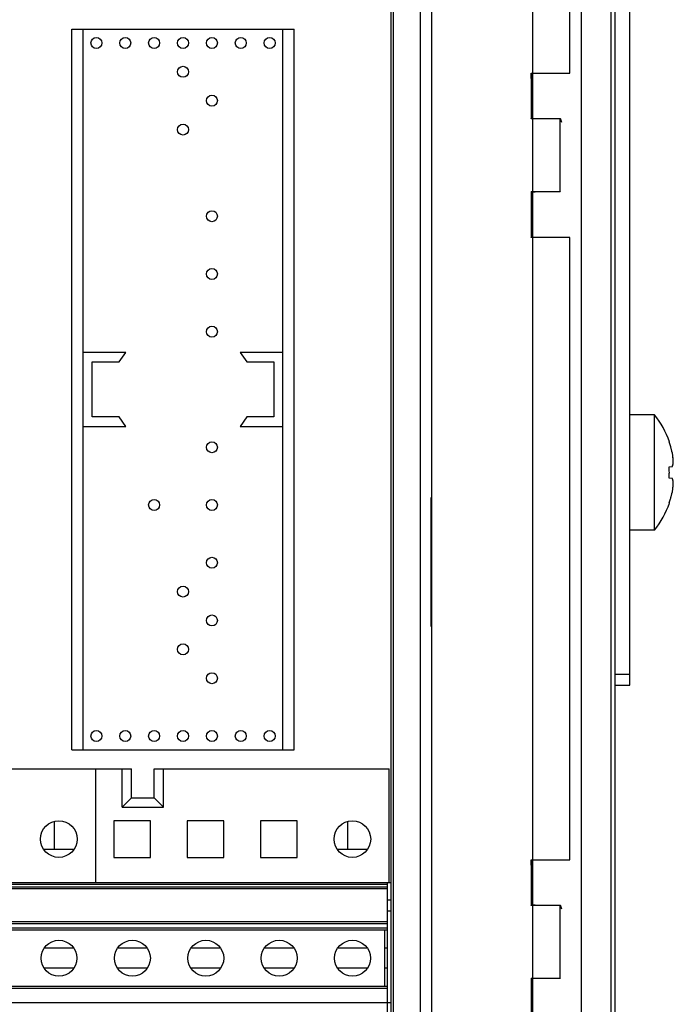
# Model space of a CAD drawing. Header units: inches. Extents: x 0 to 34, y 0 to 22.
# Tile 7 of 116: x 8.6 to 9.5, y 10.2 to 11.6. Entities that reach past the tile are written whole.
import ezdxf

# ---------------------------------------------------------------- set-up
doc = ezdxf.new("R2010")
doc.units = ezdxf.units.IN
doc.header["$LTSCALE"] = 1.87
doc.header["$MEASUREMENT"] = 0
doc.layers.get('0').update_dxf_attribs({"linetype": 'CONTINUOUS'})

msp = doc.modelspace()

# ---------------------------------------------------------------- linework, layer by layer
at = {"color": 7, "linetype": 'CONTINUOUS'}
for p, q in [((9.4158, 9.8447), (9.4158, 13.0086)), ((9.3703, 9.8469), (9.3703, 13.0064)), ((9.4103, 9.8466), (9.4103, 13.0067)), ((9.3038, 9.8883), (9.3038, 12.9648)), ((9.1505, 10.1282), (9.1505, 12.8895)), ((9.1663, 10.1278), (9.1663, 12.8898)), ((9.1136, 12.8627), (9.1136, 10.155)), ((9.1108, 10.1578), (9.1108, 12.8598)), ((9.3544, 11.5077), (9.3544, 12.7684)), ((9.4358, 10.673), (9.4358, 12.1738)), ((8.6755, 11.5674), (8.9786, 11.5674)), ((8.6755, 10.5851), (8.6755, 11.5674)), ((8.691, 10.5851), (8.691, 11.5674)), ((8.9631, 10.5851), (8.9631, 11.5674)), ((8.9786, 10.5851), (8.9786, 11.5674)), ((9.3013, 11.5077), (9.3544, 11.5077)), ((9.3013, 11.5077), (9.3017, 11.5073)), ((9.3013, 11.5077), (9.3013, 11.4451)), ((9.3017, 11.5073), (9.3479, 11.5073)), ((9.3017, 11.5004), (9.3017, 11.5073)), ((9.3013, 11.4451), (9.3017, 11.4456)), ((9.341, 11.4451), (9.3013, 11.4451)), ((9.3017, 11.4456), (9.3071, 11.4456)), ((9.3414, 11.4456), (9.341, 11.4451)), ((9.341, 11.346), (9.341, 11.4451)), ((9.3433, 11.44), (9.3414, 11.4456)), ((9.3013, 11.346), (9.341, 11.346)), ((9.3013, 11.346), (9.3017, 11.3456)), ((9.3013, 11.346), (9.3013, 11.2834)), ((9.3017, 11.3456), (9.3071, 11.3456)), ((9.341, 11.346), (9.3414, 11.3456)), ((9.3017, 11.2908), (9.3017, 11.2839)), ((9.3013, 11.2834), (9.3017, 11.2839)), ((9.3544, 11.2834), (9.3013, 11.2834)), ((9.3017, 11.2839), (9.3479, 11.2839)), ((9.3544, 10.4352), (9.3544, 11.2834)), ((8.749, 11.1268), (8.691, 11.1268)), ((8.74, 11.1138), (8.749, 11.1268)), ((8.9631, 11.1268), (8.9051, 11.1268)), ((8.9051, 11.1268), (8.9141, 11.1138)), ((8.7032, 11.1138), (8.74, 11.1138)), ((8.7032, 11.0388), (8.7032, 11.1138)), ((8.9141, 11.1138), (8.9509, 11.1138)), ((8.9509, 11.1138), (8.9509, 11.0388)), ((8.74, 11.0388), (8.7032, 11.0388)), ((8.749, 11.0258), (8.74, 11.0388)), ((8.9141, 11.0388), (8.9051, 11.0258)), ((8.9509, 11.0388), (8.9141, 11.0388)), ((9.4697, 11.0418), (9.4358, 11.0418)), ((9.4697, 10.8844), (9.4697, 11.0418)), ((8.691, 11.0258), (8.749, 11.0258)), ((8.9051, 11.0258), (8.9631, 11.0258)), ((9.4896, 11.0047), (9.4898, 11.0048)), ((9.4896, 10.9708), (9.4941, 10.9712)), ((9.4941, 10.955), (9.4896, 10.9554)), ((9.1658, 10.9286), (9.1654, 10.929)), ((9.1654, 10.7531), (9.1654, 10.929)), ((9.4898, 10.9214), (9.4896, 10.9215)), ((9.4697, 10.8844), (9.4358, 10.8844)), ((9.1658, 10.7536), (9.1654, 10.7531)), ((9.4158, 10.688), (9.4358, 10.688)), ((9.4158, 10.673), (9.4358, 10.673)), ((8.6755, 10.5851), (8.9786, 10.5851)), ((8.3878, 10.5589), (8.7568, 10.5589)), ((8.7078, 10.5589), (8.7078, 10.4043)), ((8.7443, 10.507), (8.7443, 10.5589)), ((8.7568, 10.5195), (8.7568, 10.5589)), ((8.7878, 10.5589), (9.1078, 10.5589)), ((8.7878, 10.5195), (8.7878, 10.5589)), ((8.8003, 10.507), (8.8003, 10.5589)), ((9.1078, 10.4043), (9.1078, 10.5589)), ((8.7568, 10.5195), (8.7443, 10.507)), ((8.7568, 10.5195), (8.7878, 10.5195)), ((8.7878, 10.5195), (8.8003, 10.507)), ((8.7443, 10.507), (8.8003, 10.507)), ((8.6518, 10.4493), (8.6518, 10.4874)), ((8.7828, 10.4883), (8.7328, 10.4883)), ((8.7328, 10.4883), (8.7328, 10.4383)), ((8.7828, 10.4383), (8.7828, 10.4883)), ((8.8828, 10.4883), (8.8328, 10.4883)), ((8.8328, 10.4883), (8.8328, 10.4383)), ((8.8828, 10.4383), (8.8828, 10.4883)), ((8.9828, 10.4883), (8.9328, 10.4883)), ((8.9328, 10.4883), (8.9328, 10.4383)), ((8.9828, 10.4383), (8.9828, 10.4883)), ((9.0518, 10.4493), (9.0518, 10.4874)), ((8.6374, 10.4493), (8.6781, 10.4493)), ((9.0374, 10.4493), (9.0781, 10.4493)), ((8.7328, 10.4383), (8.7828, 10.4383)), ((8.8328, 10.4383), (8.8828, 10.4383)), ((8.9328, 10.4383), (8.9828, 10.4383)), ((9.3013, 10.4352), (9.3544, 10.4352)), ((9.3013, 10.4352), (9.3017, 10.4348)), ((9.3013, 10.4352), (9.3013, 10.3726)), ((9.3017, 10.4348), (9.3479, 10.4348)), ((9.3017, 10.4279), (9.3017, 10.4348)), ((6.3213, 10.4043), (9.1055, 10.4043)), ((9.1055, 10.1683), (9.1055, 10.4043)), ((6.3213, 10.4018), (9.1055, 10.4018)), ((6.3213, 10.3983), (9.1055, 10.3983)), ((6.3213, 10.3958), (9.1055, 10.3958)), ((9.1055, 10.3803), (9.1108, 10.3803)), ((9.1055, 10.3653), (9.1108, 10.3653)), ((9.3013, 10.3726), (9.3017, 10.3731)), ((9.341, 10.3726), (9.3013, 10.3726)), ((9.3071, 10.3731), (9.3017, 10.3731)), ((9.3414, 10.3731), (9.341, 10.3726)), ((9.341, 10.2735), (9.341, 10.3726)), ((9.3433, 10.3675), (9.3414, 10.3731)), ((9.1055, 10.3503), (6.3213, 10.3503)), ((9.1055, 10.3478), (6.3213, 10.3478)), ((6.3213, 10.3421), (9.1055, 10.3421)), ((6.3213, 10.3396), (9.1055, 10.3396)), ((9.1018, 10.3396), (9.1018, 10.2621)), ((8.6782, 10.3146), (8.6379, 10.3146)), ((8.7782, 10.3146), (8.7379, 10.3146)), ((8.8782, 10.3146), (8.8379, 10.3146)), ((8.9782, 10.3146), (8.9379, 10.3146)), ((9.0782, 10.3146), (9.0379, 10.3146)), ((9.1055, 10.3146), (9.1018, 10.3146)), ((8.6782, 10.2871), (8.6379, 10.2871)), ((8.7782, 10.2871), (8.7379, 10.2871)), ((8.8782, 10.2871), (8.8379, 10.2871)), ((8.9782, 10.2871), (8.9379, 10.2871)), ((9.0782, 10.2871), (9.0379, 10.2871)), ((9.1055, 10.2871), (9.1018, 10.2871)), ((9.3013, 10.2735), (9.341, 10.2735)), ((9.3013, 10.2735), (9.3017, 10.2731)), ((9.3013, 10.2735), (9.3013, 10.2109)), ((9.3071, 10.2731), (9.3017, 10.2731)), ((9.341, 10.2735), (9.3414, 10.2731)), ((9.1055, 10.2621), (6.3213, 10.2621)), ((9.1055, 10.2596), (6.3213, 10.2596)), ((6.3058, 10.2403), (9.1108, 10.2403))]:
    msp.add_line(p, q, dxfattribs=at)
at = {"color": 3, "linetype": 'CONTINUOUS'}
msp.add_line((9.1055, 10.4043), (9.1108, 10.4043), dxfattribs=at)
at = {"color": 7, "linetype": 'CONTINUOUS'}
for centre, radius in [((8.709, 11.5487), 0.0075), ((8.7483, 11.5487), 0.0075), ((8.7877, 11.5487), 0.0075), ((8.8271, 11.5487), 0.0075), ((8.8664, 11.5487), 0.0075), ((8.9058, 11.5487), 0.0075), ((8.9452, 11.5487), 0.0075), ((8.8271, 11.5093), 0.0075), ((8.8664, 11.47), 0.0075), ((8.8271, 11.4306), 0.0075), ((8.8664, 11.3125), 0.0075), ((8.8664, 11.2337), 0.0075), ((8.8664, 11.155), 0.0075), ((8.8664, 10.9975), 0.0075), ((8.7877, 10.9188), 0.0075), ((8.8664, 10.9188), 0.0075), ((8.8664, 10.84), 0.0075), ((8.8271, 10.8007), 0.0075), ((8.8664, 10.7613), 0.0075), ((8.8271, 10.7219), 0.0075), ((8.8664, 10.6826), 0.0075), ((8.709, 10.6038), 0.0075), ((8.7483, 10.6038), 0.0075), ((8.7877, 10.6038), 0.0075), ((8.8271, 10.6038), 0.0075), ((8.8664, 10.6038), 0.0075), ((8.9058, 10.6038), 0.0075), ((8.9452, 10.6038), 0.0075), ((8.6578, 10.4633), 0.025), ((9.0578, 10.4633), 0.025), ((8.658, 10.3008), 0.0245), ((8.758, 10.3008), 0.0245), ((8.858, 10.3008), 0.0245), ((8.958, 10.3008), 0.0245), ((9.058, 10.3008), 0.0245)]:
    msp.add_circle(centre, radius, dxfattribs=at)
for centre, radius, start, end in [((9.3689, 10.9631), 0.128, 19.0267, 37.9799), ((9.3683, 10.9631), 0.1283, 16.3345, 18.9133), ((9.3682, 10.9631), 0.1283, 15.3231, 16.3345), ((9.3682, 10.9631), 0.1283, 14.5421, 15.323), ((9.3682, 10.9631), 0.1283, 13.7838, 14.5421), ((9.3682, 10.9631), 0.1283, 12.9424, 13.7838), ((9.3682, 10.9631), 0.1283, 12.3985, 12.9424), ((9.3682, 10.9631), 0.1284, 11.1546, 12.3985), ((9.4003, 10.9729), 0.0951, 7.9317, 9.0754), ((9.4002, 10.9729), 0.0951, 7.4989, 7.9317), ((9.4002, 10.9729), 0.0951, 6.8423, 7.4989), ((9.4002, 10.9729), 0.0952, 6.3328, 6.8423), ((9.4001, 10.9729), 0.0952, 5.7912, 6.3328), ((9.4001, 10.9729), 0.0952, 5.2312, 5.7912), ((9.4, 10.9729), 0.0953, 4.763, 5.2312), ((9.3999, 10.9729), 0.0954, 4.1187, 4.763), ((9.3477, 10.9631), 0.1421, 1.8753, 3.1233), ((9.3476, 10.9631), 0.1422, 0.6253, 1.8753), ((9.459, 10.9807), 0.0363, 344.9324, 346.7398), ((9.4596, 10.9805), 0.0357, 346.7431, 347.4347), ((9.46, 10.9805), 0.0353, 347.434, 348.4919), ((9.4604, 10.9804), 0.0349, 348.4924, 349.3192), ((9.4607, 10.9803), 0.0346, 349.3191, 350.2046), ((9.4611, 10.9803), 0.0343, 350.2046, 351.126), ((9.4613, 10.9802), 0.034, 351.1263, 351.9021), ((9.4616, 10.9802), 0.0337, 351.9017, 352.9757), ((9.3999, 10.9729), 0.0954, 3.7417, 4.1187), ((9.3998, 10.9729), 0.0955, 2.7118, 3.7415), ((9.4622, 10.9801), 0.0331, 353.6069, 355.3461), ((9.4619, 10.9801), 0.0334, 352.9763, 353.6085), ((9.3477, 10.9631), 0.1421, 356.8767, 358.1247), ((9.3476, 10.9631), 0.1422, 358.1247, 359.3747), ((9.3476, 10.9631), 0.1422, 359.3747, 0.6253), ((9.459, 10.9455), 0.0363, 13.2602, 15.0676), ((9.4596, 10.9457), 0.0357, 12.5653, 13.2569), ((9.4002, 10.9533), 0.0951, 352.0683, 352.5011), ((9.46, 10.9457), 0.0353, 11.5081, 12.566), ((9.4002, 10.9533), 0.0951, 352.5011, 353.1577), ((9.4604, 10.9458), 0.0349, 10.6808, 11.5076), ((9.4002, 10.9533), 0.0952, 353.1577, 353.6672), ((9.4607, 10.9459), 0.0346, 9.7954, 10.6809), ((9.4001, 10.9533), 0.0952, 353.6672, 354.2088), ((9.4611, 10.9459), 0.0343, 8.874, 9.7953), ((9.4001, 10.9533), 0.0952, 354.2088, 354.7688), ((9.4613, 10.946), 0.034, 8.0979, 8.8737), ((9.4, 10.9533), 0.0953, 354.7688, 355.237), ((9.4616, 10.946), 0.0337, 7.0243, 8.0983), ((9.3999, 10.9533), 0.0954, 355.237, 355.8813), ((9.4619, 10.9461), 0.0334, 6.3915, 7.0237), ((9.4622, 10.9461), 0.0331, 4.6539, 6.3931), ((9.3998, 10.9533), 0.0955, 356.2585, 357.2882), ((9.3999, 10.9533), 0.0954, 355.8813, 356.2583), ((9.3683, 10.9631), 0.1283, 341.0867, 343.6655), ((9.3682, 10.9631), 0.1283, 343.6655, 344.6769), ((9.3682, 10.9631), 0.1283, 344.677, 345.4579), ((9.3682, 10.9631), 0.1283, 345.4579, 346.2162), ((9.3682, 10.9631), 0.1283, 346.2162, 347.0576), ((9.3682, 10.9631), 0.1283, 347.0576, 347.6015), ((9.3682, 10.9631), 0.1284, 347.6015, 348.8454), ((9.4003, 10.9533), 0.0951, 350.9247, 352.0683), ((9.3689, 10.9631), 0.128, 322.0201, 340.9733)]:
    msp.add_arc(centre, radius, start, end, dxfattribs=at)

doc.saveas('drawing.dxf')
